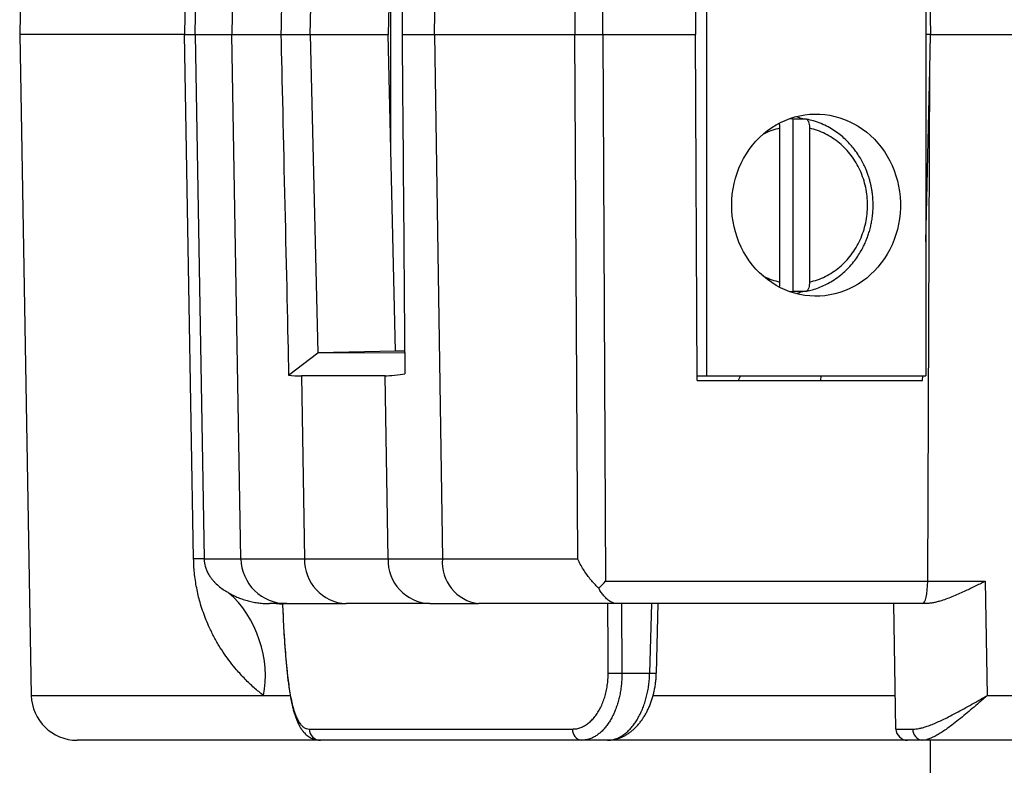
# Model space of a CAD drawing. Extents: x 0 to 333, y 0 to 297.
# Tile 4 of 26: x 25 to 46, y 93 to 110. Entities that reach past the tile are written whole.
import ezdxf

# ---------------------------------------------------------------- set-up
doc = ezdxf.new("R2010")
doc.units = 0
doc.layers.get('0').update_dxf_attribs({"linetype": 'CONTINUOUS'})

# ---------------------------------------------------------------- blocks, each defined once
blk = doc.blocks.new('BLOCK_437')
at = {"color": 7}
blk.add_open_spline([(42.113, 103.669), (42.155, 103.678), (42.197, 103.687), (42.238, 103.698), (42.287, 103.711), (42.335, 103.728), (42.383, 103.746), (42.429, 103.764), (42.474, 103.783), (42.518, 103.805), (42.56, 103.825), (42.601, 103.847), (42.641, 103.871), (42.692, 103.901), (42.742, 103.933), (42.79, 103.969), (42.834, 104.001), (42.878, 104.036), (42.92, 104.073), (42.958, 104.107), (42.995, 104.143), (43.031, 104.18), (43.07, 104.221), (43.108, 104.264), (43.143, 104.309), (43.175, 104.349), (43.205, 104.391), (43.234, 104.433), (43.26, 104.471), (43.283, 104.51), (43.306, 104.549), (43.326, 104.584), (43.345, 104.619), (43.362, 104.654), (43.377, 104.685), (43.391, 104.715), (43.405, 104.746), (43.415, 104.77), (43.425, 104.794), (43.435, 104.819), (43.442, 104.838), (43.449, 104.858), (43.456, 104.878), (43.462, 104.894), (43.467, 104.91), (43.473, 104.927), (43.478, 104.944), (43.484, 104.961), (43.489, 104.978), (43.494, 104.997), (43.499, 105.015), (43.504, 105.033), (43.509, 105.053), (43.514, 105.072), (43.519, 105.092), (43.526, 105.125), (43.533, 105.158), (43.539, 105.191), (43.546, 105.228), (43.551, 105.266), (43.556, 105.303), (43.561, 105.347), (43.565, 105.39), (43.568, 105.433), (43.57, 105.47), (43.571, 105.506), (43.571, 105.543), (43.572, 105.583), (43.571, 105.623), (43.569, 105.663), (43.567, 105.703), (43.563, 105.744), (43.559, 105.785), (43.555, 105.818), (43.55, 105.851), (43.545, 105.884), (43.541, 105.909), (43.536, 105.934), (43.532, 105.958), (43.529, 105.973), (43.526, 105.986), (43.523, 106), (43.521, 106.009), (43.519, 106.018), (43.517, 106.027), (43.514, 106.037), (43.512, 106.048), (43.509, 106.058), (43.505, 106.074), (43.501, 106.09), (43.496, 106.106), (43.49, 106.128), (43.484, 106.149), (43.477, 106.171), (43.469, 106.196), (43.46, 106.222), (43.451, 106.247), (43.44, 106.278), (43.428, 106.308), (43.416, 106.338), (43.401, 106.372), (43.386, 106.407), (43.37, 106.441), (43.351, 106.48), (43.331, 106.518), (43.31, 106.555), (43.286, 106.597), (43.261, 106.638), (43.234, 106.677), (43.204, 106.722), (43.173, 106.765), (43.14, 106.806), (43.112, 106.84), (43.084, 106.873), (43.055, 106.904), (43.024, 106.939), (42.992, 106.971), (42.958, 107.002), (42.923, 107.036), (42.886, 107.068), (42.848, 107.098), (42.808, 107.13), (42.766, 107.16), (42.723, 107.189), (42.678, 107.219), (42.632, 107.247), (42.584, 107.272), (42.534, 107.299), (42.483, 107.323), (42.431, 107.345), (42.376, 107.368), (42.32, 107.389), (42.264, 107.405), (42.214, 107.419), (42.164, 107.43), (42.113, 107.441)], degree=3, knots=[0, 0, 0, 0, 1, 1, 1, 2, 2, 2, 3, 3, 3, 4, 4, 4, 5, 5, 5, 6, 6, 6, 7, 7, 7, 8, 8, 8, 9, 9, 9, 10, 10, 10, 11, 11, 11, 12, 12, 12, 13, 13, 13, 14, 14, 14, 15, 15, 15, 16, 16, 16, 17, 17, 17, 18, 18, 18, 19, 19, 19, 20, 20, 20, 21, 21, 21, 22, 22, 22, 23, 23, 23, 24, 24, 24, 25, 25, 25, 26, 26, 26, 27, 27, 27, 28, 28, 28, 29, 29, 29, 30, 30, 30, 31, 31, 31, 32, 32, 32, 33, 33, 33, 34, 34, 34, 35, 35, 35, 36, 36, 36, 37, 37, 37, 38, 38, 38, 39, 39, 39, 40, 40, 40, 41, 41, 41, 42, 42, 42, 43, 43, 43, 44, 44, 44, 45, 45, 45, 45], dxfattribs=at)
blk = doc.blocks.new('BLOCK_446')
at = {"color": 7}
blk.add_lwpolyline([(25.083, 123.823), (24.828, 109.305)], dxfattribs=at)
blk = doc.blocks.new('BLOCK_447')
at = {"color": 7}
blk.add_open_spline([(37.749, 93.806), (37.755, 93.806), (37.76, 93.806), (37.766, 93.806), (37.789, 93.806), (37.812, 93.809), (37.835, 93.812), (37.857, 93.815), (37.88, 93.819), (37.902, 93.824), (37.925, 93.829), (37.947, 93.835), (37.969, 93.842), (37.992, 93.849), (38.014, 93.857), (38.036, 93.866), (38.058, 93.875), (38.079, 93.885), (38.1, 93.896), (38.122, 93.907), (38.143, 93.92), (38.164, 93.933), (38.186, 93.946), (38.207, 93.961), (38.227, 93.976), (38.248, 93.991), (38.268, 94.007), (38.288, 94.024), (38.309, 94.041), (38.329, 94.06), (38.348, 94.079), (38.367, 94.098), (38.386, 94.118), (38.404, 94.139), (38.423, 94.16), (38.441, 94.181), (38.458, 94.204), (38.475, 94.226), (38.492, 94.249), (38.508, 94.273), (38.524, 94.297), (38.54, 94.321), (38.555, 94.346), (38.57, 94.372), (38.584, 94.398), (38.598, 94.424), (38.612, 94.451), (38.625, 94.478), (38.638, 94.506), (38.651, 94.534), (38.663, 94.562), (38.674, 94.591), (38.685, 94.62), (38.696, 94.65), (38.706, 94.679), (38.716, 94.709), (38.725, 94.739), (38.734, 94.769), (38.743, 94.8), (38.751, 94.831), (38.758, 94.862), (38.765, 94.893), (38.772, 94.924), (38.777, 94.955), (38.783, 94.987), (38.788, 95.018), (38.792, 95.05), (38.796, 95.081), (38.8, 95.113), (38.803, 95.145), (38.806, 95.177), (38.808, 95.209), (38.809, 95.241), (38.81, 95.253), (38.81, 95.265), (38.81, 95.277)], degree=3, knots=[0, 0, 0, 0, 1, 1, 1, 2, 2, 2, 3, 3, 3, 4, 4, 4, 5, 5, 5, 6, 6, 6, 7, 7, 7, 8, 8, 8, 9, 9, 9, 10, 10, 10, 11, 11, 11, 12, 12, 12, 13, 13, 13, 14, 14, 14, 15, 15, 15, 16, 16, 16, 17, 17, 17, 18, 18, 18, 19, 19, 19, 20, 20, 20, 21, 21, 21, 22, 22, 22, 23, 23, 23, 24, 24, 24, 25, 25, 25, 25], dxfattribs=at)
blk = doc.blocks.new('BLOCK_448')
at = {"color": 7}
blk.add_lwpolyline([(38.811, 95.277), (38.854, 96.805)], dxfattribs=at)
blk = doc.blocks.new('BLOCK_451')
at = {"color": 7}
blk.add_open_spline([(25.083, 94.788), (25.092, 94.243), (25.543, 93.804), (26.092, 93.805)], degree=3, dxfattribs=at)
blk = doc.blocks.new('BLOCK_452')
at = {"color": 7}
blk.add_open_spline([(30.694, 95.359), (30.696, 95.339), (30.698, 95.32), (30.7, 95.3), (30.704, 95.258), (30.709, 95.218), (30.713, 95.178), (30.718, 95.138), (30.723, 95.098), (30.728, 95.059), (30.733, 95.021), (30.738, 94.983), (30.743, 94.946), (30.749, 94.909), (30.754, 94.873), (30.76, 94.838), (30.766, 94.803), (30.772, 94.768), (30.778, 94.735), (30.785, 94.701), (30.791, 94.668), (30.798, 94.636), (30.805, 94.604), (30.812, 94.573), (30.819, 94.542), (30.827, 94.511), (30.835, 94.482), (30.843, 94.452), (30.851, 94.423), (30.86, 94.395), (30.869, 94.367), (30.878, 94.339), (30.887, 94.312), (30.897, 94.285), (30.908, 94.259), (30.918, 94.233), (30.929, 94.208), (30.94, 94.182), (30.952, 94.158), (30.965, 94.134), (30.977, 94.11), (30.99, 94.088), (31.004, 94.066), (31.016, 94.048), (31.029, 94.03), (31.042, 94.013), (31.054, 93.997), (31.067, 93.982), (31.081, 93.967), (31.093, 93.953), (31.107, 93.94), (31.121, 93.927), (31.134, 93.916), (31.148, 93.904), (31.163, 93.894), (31.177, 93.884), (31.192, 93.874), (31.207, 93.866), (31.223, 93.856), (31.24, 93.848), (31.258, 93.841), (31.274, 93.833), (31.292, 93.827), (31.309, 93.822), (31.327, 93.818), (31.344, 93.814), (31.362, 93.811), (31.38, 93.808), (31.397, 93.806), (31.415, 93.805), (31.421, 93.805), (31.427, 93.806), (31.433, 93.806)], degree=3, knots=[0, 0, 0, 0, 1, 1, 1, 2, 2, 2, 3, 3, 3, 4, 4, 4, 5, 5, 5, 6, 6, 6, 7, 7, 7, 8, 8, 8, 9, 9, 9, 10, 10, 10, 11, 11, 11, 12, 12, 12, 13, 13, 13, 14, 14, 14, 15, 15, 15, 16, 16, 16, 17, 17, 17, 18, 18, 18, 19, 19, 19, 20, 20, 20, 21, 21, 21, 22, 22, 22, 23, 23, 23, 24, 24, 24, 24], dxfattribs=at)
blk = doc.blocks.new('BLOCK_453')
at = {"color": 7}
blk.add_open_spline([(30.61, 96.602), (30.613, 96.534), (30.615, 96.466), (30.618, 96.399), (30.624, 96.275), (30.631, 96.151), (30.64, 96.027), (30.648, 95.903), (30.657, 95.778), (30.668, 95.654), (30.676, 95.556), (30.685, 95.457), (30.694, 95.358)], degree=3, knots=[0, 0, 0, 0, 1, 1, 1, 2, 2, 2, 3, 3, 3, 4, 4, 4, 4], dxfattribs=at)
blk = doc.blocks.new('BLOCK_454')
at = {"color": 7}
blk.add_lwpolyline([(24.828, 109.305), (25.083, 94.788)], dxfattribs=at)
blk = doc.blocks.new('BLOCK_456')
at = {"color": 7}
blk.add_lwpolyline([(44.833, 92.526), (44.833, 93.805)], dxfattribs=at)
blk = doc.blocks.new('BLOCK_535')
at = {"color": 7}
blk.add_lwpolyline([(39.708, 101.805), (39.909, 101.805)], dxfattribs=at)
blk = doc.blocks.new('BLOCK_537')
at = {"color": 7}
blk.add_lwpolyline([(39.909, 116.805), (39.909, 101.805)], dxfattribs=at)
blk = doc.blocks.new('BLOCK_538')
at = {"color": 7}
blk.add_lwpolyline([(44.728, 116.805), (44.728, 101.805)], dxfattribs=at)
blk = doc.blocks.new('BLOCK_540')
at = {"color": 7}
blk.add_lwpolyline([(40.465, 105.555), (40.468, 105.675), (40.478, 105.794), (40.495, 105.912), (40.517, 106.029), (40.547, 106.145), (40.583, 106.258), (40.625, 106.369), (40.673, 106.477), (40.727, 106.581), (40.787, 106.682), (40.852, 106.779), (40.922, 106.871), (40.998, 106.959), (41.078, 107.042), (41.163, 107.119), (41.251, 107.191), (41.344, 107.257), (41.44, 107.316), (41.539, 107.37), (41.641, 107.417), (41.745, 107.457), (41.852, 107.491), (41.96, 107.517), (42.07, 107.537), (42.18, 107.55), (42.291, 107.555), (42.402, 107.553), (42.512, 107.544), (42.622, 107.528), (42.731, 107.505), (42.838, 107.475), (42.944, 107.438), (43.047, 107.394), (43.148, 107.344), (43.245, 107.287), (43.339, 107.224), (43.43, 107.156), (43.517, 107.081), (43.599, 107.001), (43.677, 106.915), (43.75, 106.826), (43.818, 106.731), (43.881, 106.632), (43.937, 106.529), (43.988, 106.423), (44.034, 106.314), (44.073, 106.202), (44.105, 106.087), (44.132, 105.971), (44.151, 105.853), (44.165, 105.734), (44.171, 105.615), (44.171, 105.495), (44.165, 105.376), (44.151, 105.257), (44.132, 105.139), (44.105, 105.023), (44.073, 104.909), (44.034, 104.797), (43.988, 104.687), (43.937, 104.581), (43.881, 104.478), (43.818, 104.38), (43.75, 104.285), (43.677, 104.195), (43.599, 104.109), (43.517, 104.029), (43.43, 103.955), (43.339, 103.886), (43.245, 103.823), (43.148, 103.766), (43.047, 103.716), (42.944, 103.672), (42.838, 103.635), (42.731, 103.605), (42.622, 103.582), (42.512, 103.566), (42.402, 103.557), (42.291, 103.555), (42.18, 103.561), (42.07, 103.573), (41.96, 103.593), (41.852, 103.62), (41.745, 103.653), (41.641, 103.693), (41.539, 103.74), (41.44, 103.794), (41.344, 103.854), (41.251, 103.92), (41.163, 103.992), (41.078, 104.069), (40.998, 104.151), (40.922, 104.239), (40.852, 104.332), (40.787, 104.428), (40.727, 104.529), (40.673, 104.634), (40.625, 104.742), (40.583, 104.853), (40.547, 104.966), (40.517, 105.081), (40.495, 105.198), (40.478, 105.316), (40.468, 105.435), (40.465, 105.555)], dxfattribs=at)
blk = doc.blocks.new('BLOCK_541')
at = {"color": 7}
blk.add_lwpolyline([(39.909, 101.805), (44.728, 101.805)], dxfattribs=at)
blk = doc.blocks.new('BLOCK_545')
at = {"color": 7}
blk.add_open_spline([(41.875, 103.613), (41.915, 103.623), (41.991, 103.647), (42.029, 103.662)], degree=3, dxfattribs=at)
blk = doc.blocks.new('BLOCK_546')
at = {"color": 7}
blk.add_open_spline([(42.029, 107.448), (41.991, 107.463), (41.915, 107.487), (41.875, 107.497)], degree=3, dxfattribs=at)
blk = doc.blocks.new('BLOCK_547')
at = {"color": 7}
blk.add_open_spline([(41.514, 103.757), (41.518, 103.777), (41.522, 103.797), (41.524, 103.818), (41.525, 103.833), (41.526, 103.85), (41.526, 103.866)], degree=3, knots=[0, 0, 0, 0, 1, 1, 1, 2, 2, 2, 2], dxfattribs=at)
blk = doc.blocks.new('BLOCK_548')
at = {"color": 7}
blk.add_open_spline([(41.526, 107.244), (41.525, 107.268), (41.525, 107.292), (41.521, 107.313), (41.519, 107.327), (41.516, 107.34), (41.513, 107.353)], degree=3, knots=[0, 0, 0, 0, 1, 1, 1, 2, 2, 2, 2], dxfattribs=at)
blk = doc.blocks.new('BLOCK_551')
at = {"color": 7}
blk.add_lwpolyline([(41.526, 103.866), (41.526, 107.244)], dxfattribs=at)
blk = doc.blocks.new('BLOCK_557')
at = {"color": 7}
blk.add_lwpolyline([(41.815, 103.662), (41.752, 103.651)], dxfattribs=at)
blk = doc.blocks.new('BLOCK_558')
at = {"color": 7}
blk.add_lwpolyline([(42.095, 103.662), (41.815, 103.662)], dxfattribs=at)
blk = doc.blocks.new('BLOCK_559')
at = {"color": 7}
blk.add_lwpolyline([(41.815, 107.448), (42.095, 107.448)], dxfattribs=at)
blk = doc.blocks.new('BLOCK_560')
at = {"color": 7}
blk.add_lwpolyline([(41.752, 107.459), (41.815, 107.448)], dxfattribs=at)
blk = doc.blocks.new('BLOCK_561')
at = {"color": 7}
blk.add_open_spline([(42.175, 103.866), (42.174, 103.843), (42.173, 103.82), (42.17, 103.798), (42.168, 103.776), (42.163, 103.755), (42.157, 103.737), (42.151, 103.719), (42.144, 103.704), (42.136, 103.692), (42.129, 103.679), (42.12, 103.671), (42.111, 103.666), (42.106, 103.664), (42.1, 103.663), (42.095, 103.662)], degree=3, knots=[0, 0, 0, 0, 1, 1, 1, 2, 2, 2, 3, 3, 3, 4, 4, 4, 5, 5, 5, 5], dxfattribs=at)
blk = doc.blocks.new('BLOCK_562')
at = {"color": 7}
blk.add_open_spline([(42.175, 103.866), (42.234, 103.881), (42.293, 103.897), (42.351, 103.917), (42.409, 103.936), (42.465, 103.961), (42.52, 103.988), (42.575, 104.016), (42.629, 104.047), (42.681, 104.081), (42.733, 104.115), (42.783, 104.152), (42.831, 104.192), (42.879, 104.232), (42.924, 104.275), (42.967, 104.321), (43.011, 104.366), (43.052, 104.415), (43.091, 104.466), (43.129, 104.517), (43.165, 104.57), (43.198, 104.625), (43.23, 104.68), (43.26, 104.737), (43.286, 104.796), (43.313, 104.855), (43.337, 104.915), (43.357, 104.977), (43.377, 105.039), (43.395, 105.102), (43.408, 105.166), (43.422, 105.229), (43.432, 105.294), (43.439, 105.359), (43.446, 105.424), (43.449, 105.49), (43.449, 105.555), (43.449, 105.621), (43.446, 105.686), (43.439, 105.751), (43.432, 105.816), (43.422, 105.881), (43.408, 105.944), (43.395, 106.008), (43.377, 106.071), (43.357, 106.133), (43.337, 106.195), (43.313, 106.255), (43.287, 106.314), (43.26, 106.373), (43.23, 106.43), (43.198, 106.484), (43.165, 106.54), (43.129, 106.593), (43.091, 106.644), (43.052, 106.695), (43.011, 106.744), (42.968, 106.789), (42.925, 106.835), (42.879, 106.878), (42.831, 106.918), (42.783, 106.958), (42.733, 106.995), (42.681, 107.029), (42.629, 107.064), (42.575, 107.094), (42.52, 107.122), (42.465, 107.149), (42.409, 107.174), (42.351, 107.193), (42.294, 107.213), (42.234, 107.229), (42.175, 107.244)], degree=3, knots=[0, 0, 0, 0, 1, 1, 1, 2, 2, 2, 3, 3, 3, 4, 4, 4, 5, 5, 5, 6, 6, 6, 7, 7, 7, 8, 8, 8, 9, 9, 9, 10, 10, 10, 11, 11, 11, 12, 12, 12, 13, 13, 13, 14, 14, 14, 15, 15, 15, 16, 16, 16, 17, 17, 17, 18, 18, 18, 19, 19, 19, 20, 20, 20, 21, 21, 21, 22, 22, 22, 23, 23, 23, 24, 24, 24, 24], dxfattribs=at)
blk = doc.blocks.new('BLOCK_563')
at = {"color": 7}
blk.add_open_spline([(42.095, 107.448), (42.104, 107.446), (42.113, 107.444), (42.121, 107.437), (42.13, 107.43), (42.137, 107.419), (42.144, 107.405), (42.151, 107.391), (42.157, 107.374), (42.162, 107.355), (42.167, 107.336), (42.171, 107.315), (42.173, 107.293), (42.174, 107.277), (42.175, 107.261), (42.175, 107.244)], degree=3, knots=[0, 0, 0, 0, 1, 1, 1, 2, 2, 2, 3, 3, 3, 4, 4, 4, 5, 5, 5, 5], dxfattribs=at)
blk = doc.blocks.new('BLOCK_567')
at = {"color": 7}
blk.add_lwpolyline([(41.815, 103.662), (41.815, 107.448)], dxfattribs=at)
blk = doc.blocks.new('BLOCK_568')
at = {"color": 7}
blk.add_lwpolyline([(42.175, 107.244), (42.175, 103.866)], dxfattribs=at)
blk = doc.blocks.new('BLOCK_571')
at = {"color": 7}
blk.add_lwpolyline([(32.976, 106.781), (32.976, 111.829)], dxfattribs=at)
blk = doc.blocks.new('BLOCK_572')
at = {"color": 7}
blk.add_lwpolyline([(40.659, 101.805), (40.605, 101.705)], dxfattribs=at)
blk = doc.blocks.new('BLOCK_574')
at = {"color": 7}
blk.add_lwpolyline([(37.633, 109.305), (37.697, 121.314)], dxfattribs=at)
blk = doc.blocks.new('BLOCK_575')
at = {"color": 7}
blk.add_lwpolyline([(37.022, 109.305), (37.633, 109.305)], dxfattribs=at)
blk = doc.blocks.new('BLOCK_576')
at = {"color": 7}
blk.add_lwpolyline([(37.083, 120.823), (37.022, 109.305)], dxfattribs=at)
blk = doc.blocks.new('BLOCK_583')
at = {"color": 7}
blk.add_lwpolyline([(39.708, 116.905), (39.668, 109.305)], dxfattribs=at)
blk = doc.blocks.new('BLOCK_584')
at = {"color": 7}
blk.add_lwpolyline([(37.633, 109.305), (39.668, 109.305)], dxfattribs=at)
blk = doc.blocks.new('BLOCK_585')
at = {"color": 7}
blk.add_lwpolyline([(33.938, 109.305), (34.112, 120.823)], dxfattribs=at)
blk = doc.blocks.new('BLOCK_587')
at = {"color": 7}
blk.add_lwpolyline([(33.938, 109.305), (37.022, 109.305)], dxfattribs=at)
blk = doc.blocks.new('BLOCK_611')
at = {"color": 7}
blk.add_lwpolyline([(44.834, 109.305), (71.582, 109.305)], dxfattribs=at)
blk = doc.blocks.new('BLOCK_612')
at = {"color": 7}
blk.add_lwpolyline([(44.814, 110.075), (44.834, 109.305)], dxfattribs=at)
blk = doc.blocks.new('BLOCK_614')
at = {"color": 7}
blk.add_lwpolyline([(44.834, 109.305), (44.728, 109.305)], dxfattribs=at)
blk = doc.blocks.new('BLOCK_629')
at = {"color": 7}
blk.add_open_spline([(33.287, 116.757), (33.272, 114.902), (33.242, 111.181), (33.226, 109.305)], degree=3, dxfattribs=at)
blk = doc.blocks.new('BLOCK_631')
at = {"color": 7}
blk.add_lwpolyline([(33.226, 109.305), (33.938, 109.305)], dxfattribs=at)
blk = doc.blocks.new('BLOCK_648')
at = {"color": 7}
blk.add_lwpolyline([(29.686, 120.823), (29.486, 109.305)], dxfattribs=at)
blk = doc.blocks.new('BLOCK_650')
at = {"color": 7}
blk.add_open_spline([(30.735, 116.788), (30.693, 114.923), (30.608, 111.186), (30.565, 109.305)], degree=3, dxfattribs=at)
blk = doc.blocks.new('BLOCK_651')
at = {"color": 7}
blk.add_lwpolyline([(29.486, 109.305), (30.565, 109.305)], dxfattribs=at)
blk = doc.blocks.new('BLOCK_654')
at = {"color": 7}
blk.add_lwpolyline([(31.208, 109.305), (31.374, 116.295)], dxfattribs=at)
blk = doc.blocks.new('BLOCK_655')
at = {"color": 7}
blk.add_lwpolyline([(33.081, 116.263), (32.917, 109.305)], dxfattribs=at)
blk = doc.blocks.new('BLOCK_656')
at = {"color": 7}
blk.add_lwpolyline([(31.208, 109.305), (32.917, 109.305)], dxfattribs=at)
blk = doc.blocks.new('BLOCK_657')
at = {"color": 7}
blk.add_lwpolyline([(30.565, 109.305), (31.208, 109.305)], dxfattribs=at)
blk = doc.blocks.new('BLOCK_662')
at = {"color": 7}
blk.add_lwpolyline([(28.678, 109.305), (28.879, 120.823)], dxfattribs=at)
blk = doc.blocks.new('BLOCK_664')
at = {"color": 7}
blk.add_lwpolyline([(28.678, 109.305), (29.486, 109.305)], dxfattribs=at)
blk = doc.blocks.new('BLOCK_671')
at = {"color": 7}
blk.add_lwpolyline([(28.648, 120.823), (28.543, 114.824), (28.448, 109.305)], dxfattribs=at)
blk = doc.blocks.new('BLOCK_672')
at = {"color": 7}
blk.add_lwpolyline([(28.448, 109.305), (24.828, 109.305)], dxfattribs=at)
blk = doc.blocks.new('BLOCK_673')
at = {"color": 7}
blk.add_open_spline([(28.448, 109.305), (28.478, 109.305), (28.509, 109.305), (28.536, 109.305), (28.563, 109.305), (28.585, 109.305), (28.604, 109.305), (28.624, 109.305), (28.641, 109.305), (28.652, 109.305), (28.664, 109.305), (28.671, 109.305), (28.678, 109.305)], degree=3, knots=[0, 0, 0, 0, 1, 1, 1, 2, 2, 2, 3, 3, 3, 4, 4, 4, 4], dxfattribs=at)
blk = doc.blocks.new('BLOCK_675')
at = {"color": 7}
blk.add_lwpolyline([(37.083, 97.788), (37.022, 109.305)], dxfattribs=at)
blk = doc.blocks.new('BLOCK_676')
at = {"color": 7}
blk.add_lwpolyline([(37.633, 109.305), (37.697, 97.296)], dxfattribs=at)
blk = doc.blocks.new('BLOCK_677')
at = {"color": 7}
blk.add_open_spline([(37.544, 97.141), (37.586, 97.18), (37.659, 97.254), (37.697, 97.296)], degree=3, dxfattribs=at)
blk = doc.blocks.new('BLOCK_678')
at = {"color": 7}
blk.add_open_spline([(37.544, 97.141), (37.533, 97.151), (37.523, 97.162), (37.513, 97.172), (37.484, 97.201), (37.457, 97.23), (37.43, 97.26), (37.403, 97.29), (37.377, 97.321), (37.353, 97.352), (37.328, 97.383), (37.304, 97.415), (37.281, 97.446), (37.255, 97.483), (37.23, 97.52), (37.207, 97.557), (37.183, 97.594), (37.162, 97.632), (37.141, 97.669), (37.121, 97.707), (37.102, 97.745), (37.085, 97.782), (37.084, 97.784), (37.084, 97.786), (37.083, 97.788)], degree=3, knots=[0, 0, 0, 0, 1, 1, 1, 2, 2, 2, 3, 3, 3, 4, 4, 4, 5, 5, 5, 6, 6, 6, 7, 7, 7, 8, 8, 8, 8], dxfattribs=at)
blk = doc.blocks.new('BLOCK_679')
at = {"color": 7}
blk.add_lwpolyline([(39.708, 101.705), (39.668, 109.305)], dxfattribs=at)
blk = doc.blocks.new('BLOCK_680')
at = {"color": 7}
blk.add_lwpolyline([(39.708, 101.705), (44.659, 101.705)], dxfattribs=at)
blk = doc.blocks.new('BLOCK_681')
at = {"color": 7}
blk.add_lwpolyline([(44.659, 101.705), (44.662, 101.805)], dxfattribs=at)
blk = doc.blocks.new('BLOCK_682')
at = {"color": 7}
blk.add_lwpolyline([(44.728, 104.753), (44.814, 108.535)], dxfattribs=at)
blk = doc.blocks.new('BLOCK_683')
at = {"color": 7}
blk.add_lwpolyline([(44.77, 97.296), (44.814, 108.535)], dxfattribs=at)
blk = doc.blocks.new('BLOCK_684')
at = {"color": 7}
blk.add_lwpolyline([(37.697, 97.296), (44.77, 97.296)], dxfattribs=at)
blk = doc.blocks.new('BLOCK_685')
at = {"color": 7}
blk.add_lwpolyline([(34.112, 97.788), (37.083, 97.788)], dxfattribs=at)
blk = doc.blocks.new('BLOCK_686')
at = {"color": 7}
blk.add_lwpolyline([(33.938, 109.305), (34.112, 97.788)], dxfattribs=at)
blk = doc.blocks.new('BLOCK_687')
at = {"color": 7}
blk.add_open_spline([(34.112, 97.788), (34.066, 97.305), (34.421, 96.865), (34.908, 96.805)], degree=3, dxfattribs=at)
blk = doc.blocks.new('BLOCK_688')
at = {"color": 7}
blk.add_open_spline([(37.944, 96.805), (37.944, 96.805), (37.943, 96.805), (37.942, 96.805), (37.921, 96.805), (37.899, 96.809), (37.878, 96.814), (37.856, 96.821), (37.835, 96.83), (37.813, 96.842), (37.788, 96.855), (37.762, 96.874), (37.737, 96.896), (37.724, 96.907), (37.711, 96.92), (37.698, 96.933), (37.685, 96.947), (37.671, 96.962), (37.658, 96.978), (37.64, 97), (37.621, 97.025), (37.602, 97.052), (37.583, 97.08), (37.563, 97.11), (37.544, 97.141)], degree=3, knots=[0, 0, 0, 0, 1, 1, 1, 2, 2, 2, 3, 3, 3, 4, 4, 4, 5, 5, 5, 6, 6, 6, 7, 7, 7, 8, 8, 8, 8], dxfattribs=at)
blk = doc.blocks.new('BLOCK_689')
at = {"color": 7}
blk.add_lwpolyline([(37.944, 96.805), (34.908, 96.805)], dxfattribs=at)
blk = doc.blocks.new('BLOCK_690')
at = {"color": 7}
blk.add_open_spline([(44.658, 96.805), (44.719, 96.804), (44.769, 97.024), (44.77, 97.296)], degree=3, dxfattribs=at)
blk = doc.blocks.new('BLOCK_691')
at = {"color": 7}
blk.add_lwpolyline([(44.658, 96.805), (37.944, 96.805)], dxfattribs=at)
blk = doc.blocks.new('BLOCK_692')
at = {"color": 7}
blk.add_open_spline([(37.738, 93.805), (37.763, 93.806), (37.788, 93.807), (37.813, 93.811), (37.838, 93.814), (37.863, 93.82), (37.888, 93.827), (37.914, 93.834), (37.939, 93.843), (37.964, 93.854), (37.99, 93.866), (38.015, 93.879), (38.04, 93.894), (38.064, 93.908), (38.088, 93.924), (38.112, 93.942), (38.135, 93.959), (38.158, 93.979), (38.181, 94), (38.204, 94.021), (38.227, 94.045), (38.249, 94.069), (38.272, 94.094), (38.293, 94.121), (38.314, 94.149), (38.335, 94.176), (38.354, 94.204), (38.373, 94.234), (38.392, 94.264), (38.411, 94.295), (38.428, 94.328), (38.446, 94.361), (38.463, 94.395), (38.48, 94.431), (38.496, 94.467), (38.512, 94.504), (38.526, 94.542), (38.54, 94.578), (38.552, 94.615), (38.564, 94.653), (38.576, 94.692), (38.587, 94.73), (38.597, 94.77), (38.607, 94.81), (38.616, 94.851), (38.624, 94.892), (38.632, 94.934), (38.639, 94.976), (38.645, 95.019), (38.65, 95.062), (38.655, 95.105), (38.658, 95.148), (38.662, 95.191), (38.663, 95.235), (38.665, 95.279)], degree=3, knots=[0, 0, 0, 0, 1, 1, 1, 2, 2, 2, 3, 3, 3, 4, 4, 4, 5, 5, 5, 6, 6, 6, 7, 7, 7, 8, 8, 8, 9, 9, 9, 10, 10, 10, 11, 11, 11, 12, 12, 12, 13, 13, 13, 14, 14, 14, 15, 15, 15, 16, 16, 16, 17, 17, 17, 18, 18, 18, 18], dxfattribs=at)
blk = doc.blocks.new('BLOCK_693')
at = {"color": 7}
blk.add_lwpolyline([(37.738, 93.805), (37.173, 93.805)], dxfattribs=at)
blk = doc.blocks.new('BLOCK_694')
at = {"color": 7}
blk.add_open_spline([(38.055, 95.279), (38.054, 95.239), (38.054, 95.198), (38.052, 95.158), (38.05, 95.117), (38.047, 95.077), (38.043, 95.037), (38.039, 94.996), (38.034, 94.955), (38.028, 94.915), (38.022, 94.875), (38.015, 94.835), (38.006, 94.795), (37.999, 94.757), (37.989, 94.72), (37.98, 94.683), (37.97, 94.646), (37.959, 94.61), (37.947, 94.574), (37.935, 94.538), (37.923, 94.503), (37.909, 94.469), (37.896, 94.435), (37.881, 94.401), (37.866, 94.369), (37.851, 94.337), (37.835, 94.306), (37.818, 94.277), (37.802, 94.247), (37.784, 94.219), (37.767, 94.191), (37.748, 94.163), (37.729, 94.137), (37.709, 94.112), (37.69, 94.087), (37.67, 94.063), (37.649, 94.04), (37.628, 94.018), (37.607, 93.997), (37.585, 93.978), (37.563, 93.959), (37.541, 93.941), (37.518, 93.925), (37.495, 93.908), (37.472, 93.893), (37.448, 93.88), (37.424, 93.866), (37.4, 93.855), (37.375, 93.845), (37.342, 93.832), (37.309, 93.822), (37.275, 93.815), (37.241, 93.809), (37.207, 93.807), (37.173, 93.805)], degree=3, knots=[0, 0, 0, 0, 1, 1, 1, 2, 2, 2, 3, 3, 3, 4, 4, 4, 5, 5, 5, 6, 6, 6, 7, 7, 7, 8, 8, 8, 9, 9, 9, 10, 10, 10, 11, 11, 11, 12, 12, 12, 13, 13, 13, 14, 14, 14, 15, 15, 15, 16, 16, 16, 17, 17, 17, 18, 18, 18, 18], dxfattribs=at)
blk = doc.blocks.new('BLOCK_695')
at = {"color": 7}
blk.add_lwpolyline([(38.055, 95.279), (38.665, 95.279)], dxfattribs=at)
blk = doc.blocks.new('BLOCK_696')
at = {"color": 7}
blk.add_open_spline([(36.971, 94.051), (37.001, 94.052), (37.031, 94.054), (37.061, 94.059), (37.091, 94.064), (37.121, 94.073), (37.15, 94.084), (37.178, 94.095), (37.206, 94.108), (37.234, 94.124), (37.262, 94.14), (37.289, 94.158), (37.315, 94.178), (37.342, 94.199), (37.368, 94.222), (37.392, 94.247), (37.416, 94.271), (37.44, 94.298), (37.462, 94.326), (37.485, 94.355), (37.507, 94.386), (37.527, 94.418), (37.548, 94.45), (37.567, 94.484), (37.585, 94.52), (37.603, 94.556), (37.62, 94.593), (37.635, 94.631), (37.65, 94.67), (37.664, 94.709), (37.677, 94.75), (37.689, 94.791), (37.7, 94.833), (37.71, 94.876), (37.719, 94.919), (37.727, 94.963), (37.734, 95.007), (37.74, 95.052), (37.745, 95.097), (37.748, 95.142), (37.75, 95.188), (37.751, 95.233), (37.752, 95.279)], degree=3, knots=[0, 0, 0, 0, 1, 1, 1, 2, 2, 2, 3, 3, 3, 4, 4, 4, 5, 5, 5, 6, 6, 6, 7, 7, 7, 8, 8, 8, 9, 9, 9, 10, 10, 10, 11, 11, 11, 12, 12, 12, 13, 13, 13, 14, 14, 14, 14], dxfattribs=at)
blk = doc.blocks.new('BLOCK_697')
at = {"color": 7}
blk.add_open_spline([(37.752, 95.279), (37.828, 95.277), (37.979, 95.277), (38.055, 95.279)], degree=3, dxfattribs=at)
blk = doc.blocks.new('BLOCK_698')
at = {"color": 7}
blk.add_open_spline([(36.971, 94.051), (36.96, 93.929), (37.05, 93.819), (37.173, 93.805)], degree=3, dxfattribs=at)
blk = doc.blocks.new('BLOCK_699')
at = {"color": 7}
blk.add_lwpolyline([(37.752, 95.279), (37.75, 95.779), (37.745, 96.805)], dxfattribs=at)
blk = doc.blocks.new('BLOCK_700')
at = {"color": 7}
blk.add_lwpolyline([(38.047, 96.805), (38.055, 95.279)], dxfattribs=at)
blk = doc.blocks.new('BLOCK_701')
at = {"color": 7}
blk.add_lwpolyline([(38.665, 95.279), (38.708, 96.805)], dxfattribs=at)
blk = doc.blocks.new('BLOCK_702')
at = {"color": 7}
blk.add_lwpolyline([(31.185, 94.051), (36.971, 94.051)], dxfattribs=at)
blk = doc.blocks.new('BLOCK_703')
at = {"color": 7}
blk.add_open_spline([(30.694, 95.377), (30.701, 95.306), (30.708, 95.236), (30.716, 95.169), (30.724, 95.101), (30.733, 95.037), (30.742, 94.976), (30.751, 94.914), (30.761, 94.856), (30.771, 94.8), (30.781, 94.743), (30.793, 94.688), (30.804, 94.637), (30.816, 94.586), (30.829, 94.538), (30.842, 94.493), (30.855, 94.448), (30.869, 94.407), (30.883, 94.369), (30.896, 94.334), (30.91, 94.302), (30.924, 94.273), (30.939, 94.244), (30.953, 94.218), (30.969, 94.194), (30.984, 94.171), (31, 94.15), (31.017, 94.133), (31.034, 94.114), (31.051, 94.099), (31.069, 94.087), (31.088, 94.075), (31.106, 94.066), (31.126, 94.06), (31.145, 94.054), (31.165, 94.052), (31.185, 94.051)], degree=3, knots=[0, 0, 0, 0, 1, 1, 1, 2, 2, 2, 3, 3, 3, 4, 4, 4, 5, 5, 5, 6, 6, 6, 7, 7, 7, 8, 8, 8, 9, 9, 9, 10, 10, 10, 11, 11, 11, 12, 12, 12, 12], dxfattribs=at)
blk = doc.blocks.new('BLOCK_704')
at = {"color": 7}
blk.add_lwpolyline([(30.602, 96.805), (30.61, 96.607)], dxfattribs=at)
blk = doc.blocks.new('BLOCK_706')
at = {"color": 7}
blk.add_lwpolyline([(44.814, 108.535), (44.834, 109.305)], dxfattribs=at)
blk = doc.blocks.new('BLOCK_707')
at = {"color": 7}
blk.add_lwpolyline([(46.08, 94.788), (71.582, 94.788)], dxfattribs=at)
blk = doc.blocks.new('BLOCK_708')
at = {"color": 7}
blk.add_lwpolyline([(46.035, 97.296), (46.08, 94.788)], dxfattribs=at)
blk = doc.blocks.new('BLOCK_709')
at = {"color": 7}
blk.add_lwpolyline([(44.77, 97.296), (46.035, 97.296)], dxfattribs=at)
blk = doc.blocks.new('BLOCK_710')
at = {"color": 7}
blk.add_lwpolyline([(42.425, 101.705), (42.427, 101.805)], dxfattribs=at)
blk = doc.blocks.new('BLOCK_711')
at = {"color": 7}
blk.add_lwpolyline([(44.074, 94.051), (44.026, 96.805)], dxfattribs=at)
blk = doc.blocks.new('BLOCK_712')
at = {"color": 7}
blk.add_open_spline([(46.035, 97.296), (46.033, 97.295), (46.03, 97.294), (46.027, 97.292), (45.951, 97.254), (45.875, 97.217), (45.8, 97.18), (45.762, 97.161), (45.723, 97.142), (45.685, 97.124), (45.647, 97.106), (45.609, 97.088), (45.571, 97.07), (45.526, 97.05), (45.481, 97.029), (45.437, 97.01), (45.393, 96.99), (45.348, 96.972), (45.304, 96.954), (45.259, 96.936), (45.215, 96.919), (45.17, 96.903), (45.126, 96.887), (45.082, 96.872), (45.038, 96.86), (45.011, 96.852), (44.983, 96.844), (44.957, 96.837), (44.929, 96.831), (44.903, 96.825), (44.876, 96.821), (44.849, 96.816), (44.822, 96.812), (44.796, 96.809), (44.77, 96.807), (44.744, 96.806), (44.719, 96.805)], degree=3, knots=[0, 0, 0, 0, 1, 1, 1, 2, 2, 2, 3, 3, 3, 4, 4, 4, 5, 5, 5, 6, 6, 6, 7, 7, 7, 8, 8, 8, 9, 9, 9, 10, 10, 10, 11, 11, 11, 12, 12, 12, 12], dxfattribs=at)
blk = doc.blocks.new('BLOCK_713')
at = {"color": 7}
blk.add_open_spline([(44.446, 94.049), (44.468, 94.05), (44.489, 94.05), (44.511, 94.053), (44.534, 94.055), (44.557, 94.059), (44.581, 94.064), (44.605, 94.068), (44.63, 94.074), (44.656, 94.081), (44.681, 94.088), (44.707, 94.096), (44.734, 94.105), (44.768, 94.116), (44.804, 94.129), (44.84, 94.142), (44.876, 94.156), (44.913, 94.171), (44.951, 94.188), (44.989, 94.204), (45.028, 94.222), (45.068, 94.24), (45.107, 94.259), (45.148, 94.278), (45.188, 94.298), (45.242, 94.325), (45.297, 94.353), (45.353, 94.382), (45.409, 94.411), (45.465, 94.441), (45.521, 94.472), (45.579, 94.504), (45.638, 94.537), (45.697, 94.57), (45.756, 94.603), (45.815, 94.636), (45.874, 94.67), (45.93, 94.702), (45.987, 94.734), (46.043, 94.767), (46.053, 94.772), (46.062, 94.778), (46.072, 94.783), (46.074, 94.785), (46.077, 94.786), (46.08, 94.788)], degree=3, knots=[0, 0, 0, 0, 1, 1, 1, 2, 2, 2, 3, 3, 3, 4, 4, 4, 5, 5, 5, 6, 6, 6, 7, 7, 7, 8, 8, 8, 9, 9, 9, 10, 10, 10, 11, 11, 11, 12, 12, 12, 13, 13, 13, 14, 14, 14, 15, 15, 15, 15], dxfattribs=at)
blk = doc.blocks.new('BLOCK_714')
at = {"color": 7}
blk.add_open_spline([(44.074, 94.051), (44.053, 94.05), (44.225, 94.049), (44.446, 94.049)], degree=3, dxfattribs=at)
blk = doc.blocks.new('BLOCK_715')
at = {"color": 7}
blk.add_open_spline([(46.08, 94.788), (46.077, 94.786), (46.075, 94.784), (46.073, 94.782), (46.066, 94.776), (46.059, 94.77), (46.052, 94.764), (46.038, 94.751), (46.023, 94.739), (46.009, 94.726), (45.973, 94.695), (45.936, 94.663), (45.9, 94.631), (45.85, 94.588), (45.8, 94.545), (45.75, 94.502), (45.7, 94.46), (45.65, 94.417), (45.601, 94.376), (45.55, 94.334), (45.5, 94.293), (45.45, 94.253), (45.399, 94.213), (45.35, 94.174), (45.3, 94.137), (45.266, 94.111), (45.232, 94.086), (45.198, 94.061), (45.164, 94.037), (45.131, 94.015), (45.098, 93.993), (45.064, 93.971), (45.031, 93.95), (44.999, 93.931), (44.966, 93.912), (44.935, 93.894), (44.904, 93.879), (44.881, 93.868), (44.858, 93.857), (44.836, 93.849), (44.814, 93.84), (44.793, 93.832), (44.772, 93.825), (44.751, 93.819), (44.73, 93.813), (44.71, 93.81), (44.69, 93.807), (44.671, 93.806), (44.652, 93.805)], degree=3, knots=[0, 0, 0, 0, 1, 1, 1, 2, 2, 2, 3, 3, 3, 4, 4, 4, 5, 5, 5, 6, 6, 6, 7, 7, 7, 8, 8, 8, 9, 9, 9, 10, 10, 10, 11, 11, 11, 12, 12, 12, 13, 13, 13, 14, 14, 14, 15, 15, 15, 16, 16, 16, 16], dxfattribs=at)
blk = doc.blocks.new('BLOCK_716')
at = {"color": 7}
blk.add_open_spline([(44.446, 94.049), (44.437, 93.926), (44.529, 93.818), (44.652, 93.805)], degree=3, dxfattribs=at)
blk = doc.blocks.new('BLOCK_719')
at = {"color": 7}
blk.add_lwpolyline([(71.599, 93.805), (44.652, 93.805)], dxfattribs=at)
blk = doc.blocks.new('BLOCK_720')
at = {"color": 7}
blk.add_lwpolyline([(44.719, 96.805), (44.658, 96.805)], dxfattribs=at)
blk = doc.blocks.new('BLOCK_721')
at = {"color": 7}
blk.add_lwpolyline([(37.173, 93.805), (31.433, 93.805)], dxfattribs=at)
blk = doc.blocks.new('BLOCK_722')
at = {"color": 7}
blk.add_open_spline([(31.185, 94.051), (31.186, 93.916), (31.297, 93.806), (31.433, 93.805)], degree=3, dxfattribs=at)
blk = doc.blocks.new('BLOCK_723')
at = {"color": 7}
blk.add_open_spline([(33.226, 109.305), (33.242, 107.429), (33.272, 103.709), (33.287, 101.853)], degree=3, dxfattribs=at)
blk = doc.blocks.new('BLOCK_724')
at = {"color": 7}
blk.add_open_spline([(32.918, 97.788), (33.153, 97.788), (33.73, 97.788), (34.112, 97.788)], degree=3, dxfattribs=at)
blk = doc.blocks.new('BLOCK_725')
at = {"color": 7}
blk.add_lwpolyline([(32.918, 97.788), (32.857, 101.809)], dxfattribs=at)
blk = doc.blocks.new('BLOCK_726')
at = {"color": 7}
blk.add_open_spline([(32.857, 101.809), (32.954, 101.806), (33.166, 101.828), (33.287, 101.853)], degree=3, dxfattribs=at)
blk = doc.blocks.new('BLOCK_727')
at = {"color": 7}
blk.add_open_spline([(32.918, 97.788), (32.901, 97.27), (33.31, 96.83), (33.833, 96.805)], degree=3, dxfattribs=at)
blk = doc.blocks.new('BLOCK_728')
at = {"color": 7}
blk.add_lwpolyline([(33.833, 96.805), (34.908, 96.805)], dxfattribs=at)
blk = doc.blocks.new('BLOCK_729')
at = {"color": 7}
blk.add_lwpolyline([(44.652, 93.805), (44.326, 93.805)], dxfattribs=at)
blk = doc.blocks.new('BLOCK_730')
at = {"color": 7}
blk.add_open_spline([(44.074, 94.051), (44.076, 93.915), (44.189, 93.805), (44.326, 93.805)], degree=3, dxfattribs=at)
blk = doc.blocks.new('BLOCK_731')
at = {"color": 7}
blk.add_lwpolyline([(31.374, 102.315), (33.283, 102.318)], dxfattribs=at)
blk = doc.blocks.new('BLOCK_732')
at = {"color": 7}
blk.add_lwpolyline([(32.857, 101.809), (31.014, 101.806)], dxfattribs=at)
blk = doc.blocks.new('BLOCK_733')
at = {"color": 7}
blk.add_open_spline([(30.735, 101.822), (30.801, 101.813), (30.939, 101.805), (31.014, 101.806)], degree=3, dxfattribs=at)
blk = doc.blocks.new('BLOCK_734')
at = {"color": 7}
blk.add_lwpolyline([(30.735, 101.822), (31.374, 102.315)], dxfattribs=at)
blk = doc.blocks.new('BLOCK_735')
at = {"color": 7}
blk.add_lwpolyline([(33.081, 102.348), (31.374, 102.315)], dxfattribs=at)
blk = doc.blocks.new('BLOCK_736')
at = {"color": 7}
blk.add_lwpolyline([(33.283, 102.348), (33.081, 102.348)], dxfattribs=at)
blk = doc.blocks.new('BLOCK_737')
at = {"color": 7}
blk.add_lwpolyline([(31.084, 97.788), (32.918, 97.788)], dxfattribs=at)
blk = doc.blocks.new('BLOCK_738')
at = {"color": 7}
blk.add_lwpolyline([(31.014, 101.806), (31.084, 97.788)], dxfattribs=at)
blk = doc.blocks.new('BLOCK_739')
at = {"color": 7}
blk.add_open_spline([(31.084, 97.788), (31.067, 97.27), (31.476, 96.83), (31.999, 96.805)], degree=3, dxfattribs=at)
blk = doc.blocks.new('BLOCK_740')
at = {"color": 7}
blk.add_lwpolyline([(33.833, 96.805), (31.999, 96.805)], dxfattribs=at)
blk = doc.blocks.new('BLOCK_741')
at = {"color": 7}
blk.add_lwpolyline([(38.737, 94.788), (44.061, 94.788)], dxfattribs=at)
blk = doc.blocks.new('BLOCK_742')
at = {"color": 7}
blk.add_open_spline([(30.565, 109.305), (30.608, 107.424), (30.693, 103.687), (30.735, 101.822)], degree=3, dxfattribs=at)
blk = doc.blocks.new('BLOCK_743')
at = {"color": 7}
blk.add_open_spline([(29.686, 97.788), (29.695, 97.787), (30.355, 97.787), (31.084, 97.788)], degree=3, dxfattribs=at)
blk = doc.blocks.new('BLOCK_744')
at = {"color": 7}
blk.add_lwpolyline([(29.686, 97.788), (29.486, 109.305)], dxfattribs=at)
blk = doc.blocks.new('BLOCK_745')
at = {"color": 7}
blk.add_open_spline([(29.686, 97.788), (29.694, 97.244), (30.145, 96.804), (30.694, 96.805)], degree=3, dxfattribs=at)
blk = doc.blocks.new('BLOCK_746')
at = {"color": 7}
blk.add_lwpolyline([(30.694, 96.805), (31.999, 96.805)], dxfattribs=at)
blk = doc.blocks.new('BLOCK_747')
at = {"color": 7}
blk.add_lwpolyline([(31.208, 109.305), (31.374, 102.315)], dxfattribs=at)
blk = doc.blocks.new('BLOCK_748')
at = {"color": 7}
blk.add_lwpolyline([(33.081, 102.348), (32.917, 109.305)], dxfattribs=at)
blk = doc.blocks.new('BLOCK_749')
at = {"color": 7}
blk.add_lwpolyline([(30.179, 94.788), (30.768, 94.788)], dxfattribs=at)
blk = doc.blocks.new('BLOCK_750')
at = {"color": 7}
blk.add_lwpolyline([(44.326, 93.805), (37.738, 93.805)], dxfattribs=at)
blk = doc.blocks.new('BLOCK_751')
at = {"color": 7}
blk.add_lwpolyline([(31.433, 93.805), (26.092, 93.805)], dxfattribs=at)
blk = doc.blocks.new('BLOCK_752')
at = {"color": 7}
blk.add_lwpolyline([(32.964, 107.305), (32.976, 107.305)], dxfattribs=at)
blk = doc.blocks.new('BLOCK_753')
at = {"color": 7}
blk.add_lwpolyline([(28.678, 109.305), (28.879, 97.788)], dxfattribs=at)
blk = doc.blocks.new('BLOCK_754')
at = {"color": 7}
blk.add_lwpolyline([(28.879, 97.788), (29.686, 97.788)], dxfattribs=at)
blk = doc.blocks.new('BLOCK_755')
at = {"color": 7}
blk.add_open_spline([(29.421, 97.038), (29.454, 97.02), (29.487, 97.002), (29.521, 96.985), (29.555, 96.968), (29.591, 96.953), (29.626, 96.938), (29.662, 96.923), (29.699, 96.91), (29.736, 96.897), (29.773, 96.885), (29.811, 96.874), (29.849, 96.864), (29.887, 96.854), (29.926, 96.845), (29.964, 96.838), (30.003, 96.831), (30.041, 96.824), (30.08, 96.82), (30.119, 96.815), (30.158, 96.811), (30.196, 96.809), (30.235, 96.806), (30.274, 96.806), (30.313, 96.805)], degree=3, knots=[0, 0, 0, 0, 1, 1, 1, 2, 2, 2, 3, 3, 3, 4, 4, 4, 5, 5, 5, 6, 6, 6, 7, 7, 7, 8, 8, 8, 8], dxfattribs=at)
blk = doc.blocks.new('BLOCK_756')
at = {"color": 7}
blk.add_open_spline([(28.879, 97.788), (28.879, 97.776), (28.879, 97.763), (28.88, 97.752), (28.881, 97.738), (28.883, 97.725), (28.884, 97.713), (28.886, 97.702), (28.887, 97.692), (28.889, 97.683), (28.891, 97.673), (28.893, 97.665), (28.895, 97.657), (28.899, 97.637), (28.903, 97.62), (28.908, 97.605), (28.913, 97.59), (28.918, 97.576), (28.923, 97.563), (28.928, 97.551), (28.933, 97.539), (28.938, 97.528), (28.952, 97.496), (28.967, 97.466), (28.982, 97.44), (28.997, 97.414), (29.013, 97.391), (29.028, 97.371), (29.043, 97.35), (29.059, 97.332), (29.075, 97.314), (29.09, 97.297), (29.106, 97.281), (29.121, 97.265), (29.154, 97.232), (29.186, 97.202), (29.219, 97.175), (29.252, 97.148), (29.285, 97.123), (29.319, 97.101), (29.353, 97.078), (29.387, 97.058), (29.421, 97.038)], degree=3, knots=[0, 0, 0, 0, 1, 1, 1, 2, 2, 2, 3, 3, 3, 4, 4, 4, 5, 5, 5, 6, 6, 6, 7, 7, 7, 8, 8, 8, 9, 9, 9, 10, 10, 10, 11, 11, 11, 12, 12, 12, 13, 13, 13, 14, 14, 14, 14], dxfattribs=at)
blk = doc.blocks.new('BLOCK_757')
at = {"color": 7}
blk.add_lwpolyline([(30.694, 96.805), (30.313, 96.805)], dxfattribs=at)
blk = doc.blocks.new('BLOCK_758')
at = {"color": 7}
blk.add_open_spline([(30.179, 94.788), (30.356, 95.537), (30.018, 96.544), (29.421, 97.038)], degree=3, dxfattribs=at)
blk = doc.blocks.new('BLOCK_759')
at = {"color": 7}
blk.add_open_spline([(30.179, 94.788), (30.11, 94.843), (30.042, 94.899), (29.975, 94.959), (29.908, 95.018), (29.843, 95.081), (29.779, 95.147), (29.714, 95.213), (29.651, 95.282), (29.589, 95.354), (29.544, 95.407), (29.5, 95.462), (29.456, 95.518), (29.412, 95.575), (29.369, 95.634), (29.327, 95.695), (29.285, 95.756), (29.244, 95.82), (29.204, 95.886), (29.163, 95.952), (29.124, 96.022), (29.086, 96.094), (29.049, 96.166), (29.012, 96.241), (28.977, 96.319), (28.954, 96.372), (28.931, 96.426), (28.909, 96.481), (28.887, 96.537), (28.866, 96.595), (28.846, 96.654), (28.825, 96.713), (28.806, 96.775), (28.788, 96.838), (28.774, 96.887), (28.761, 96.937), (28.749, 96.989), (28.737, 97.041), (28.725, 97.094), (28.715, 97.148), (28.704, 97.202), (28.695, 97.257), (28.686, 97.313), (28.678, 97.369), (28.671, 97.426), (28.665, 97.484), (28.66, 97.534), (28.656, 97.584), (28.653, 97.635), (28.65, 97.686), (28.649, 97.737), (28.648, 97.788)], degree=3, knots=[0, 0, 0, 0, 1, 1, 1, 2, 2, 2, 3, 3, 3, 4, 4, 4, 5, 5, 5, 6, 6, 6, 7, 7, 7, 8, 8, 8, 9, 9, 9, 10, 10, 10, 11, 11, 11, 12, 12, 12, 13, 13, 13, 14, 14, 14, 15, 15, 15, 16, 16, 16, 17, 17, 17, 17], dxfattribs=at)
blk = doc.blocks.new('BLOCK_760')
at = {"color": 7}
blk.add_open_spline([(28.879, 97.788), (28.82, 97.789), (28.706, 97.789), (28.648, 97.788)], degree=3, dxfattribs=at)
blk = doc.blocks.new('BLOCK_761')
at = {"color": 7}
blk.add_lwpolyline([(28.648, 97.788), (28.543, 103.787), (28.448, 109.305)], dxfattribs=at)
blk = doc.blocks.new('BLOCK_762')
at = {"color": 7}
blk.add_open_spline([(28.448, 109.305), (28.478, 109.305), (28.509, 109.305), (28.536, 109.305), (28.563, 109.305), (28.585, 109.305), (28.604, 109.305), (28.624, 109.305), (28.641, 109.305), (28.652, 109.305), (28.664, 109.305), (28.671, 109.305), (28.678, 109.305)], degree=3, knots=[0, 0, 0, 0, 1, 1, 1, 2, 2, 2, 3, 3, 3, 4, 4, 4, 4], dxfattribs=at)
blk = doc.blocks.new('BLOCK_763')
at = {"color": 253}
blk.add_open_spline([(41.526, 107.244), (41.467, 107.229), (41.408, 107.213), (41.35, 107.193), (41.292, 107.175), (41.235, 107.152), (41.181, 107.122), (41.171, 107.116), (41.161, 107.11), (41.151, 107.105)], degree=3, knots=[0, 0, 0, 0, 1, 1, 1, 2, 2, 2, 3, 3, 3, 3], dxfattribs=at)
blk = doc.blocks.new('BLOCK_764')
at = {"color": 253}
blk.add_open_spline([(41.151, 104.005), (41.161, 104), (41.171, 103.994), (41.181, 103.988), (41.235, 103.959), (41.292, 103.936), (41.35, 103.917), (41.408, 103.898), (41.467, 103.882), (41.526, 103.866)], degree=3, knots=[0, 0, 0, 0, 1, 1, 1, 2, 2, 2, 3, 3, 3, 3], dxfattribs=at)
blk = doc.blocks.new('BLOCK_773')
at = {"color": 253}
blk.add_open_spline([(30.61, 96.607), (30.611, 96.567), (30.613, 96.527), (30.614, 96.487), (30.622, 96.302), (30.633, 96.117), (30.647, 95.932), (30.66, 95.747), (30.677, 95.562), (30.694, 95.377)], degree=3, knots=[0, 0, 0, 0, 1, 1, 1, 2, 2, 2, 3, 3, 3, 3], dxfattribs=at)
blk = doc.blocks.new('BLOCK_774')
at = {"color": 253}
blk.add_open_spline([(38.665, 95.279), (38.702, 95.278), (38.774, 95.276), (38.811, 95.277)], degree=3, dxfattribs=at)
blk = doc.blocks.new('BLOCK_776')
at = {"color": 253}
blk.add_open_spline([(30.603, 96.785), (30.53, 96.797), (30.387, 96.807), (30.313, 96.805)], degree=3, dxfattribs=at)
blk = doc.blocks.new('BLOCK_777')
at = {"color": 253}
blk.add_lwpolyline([(25.083, 94.788), (30.179, 94.788)], dxfattribs=at)
blk = doc.blocks.new('BLOCK_778')
at = {"color": 253}
blk.add_lwpolyline([(30.694, 95.377), (30.694, 95.359)], dxfattribs=at)

msp = doc.modelspace()

# ---------------------------------------------------------------- block references
for name in ['BLOCK_446', 'BLOCK_574', 'BLOCK_671', 'BLOCK_662', 'BLOCK_648', 'BLOCK_585', 'BLOCK_576', 'BLOCK_650', 'BLOCK_583', 'BLOCK_537', 'BLOCK_538', 'BLOCK_629', 'BLOCK_654', 'BLOCK_655', 'BLOCK_571', 'BLOCK_612', 'BLOCK_454', 'BLOCK_672', 'BLOCK_673', 'BLOCK_761', 'BLOCK_762', 'BLOCK_664', 'BLOCK_753', 'BLOCK_651', 'BLOCK_744', 'BLOCK_657', 'BLOCK_742', 'BLOCK_656', 'BLOCK_747', 'BLOCK_748', 'BLOCK_631', 'BLOCK_723', 'BLOCK_587', 'BLOCK_686', 'BLOCK_575', 'BLOCK_675', 'BLOCK_584', 'BLOCK_676', 'BLOCK_679', 'BLOCK_614', 'BLOCK_706', 'BLOCK_611', 'BLOCK_682', 'BLOCK_683', 'BLOCK_540', 'BLOCK_546', 'BLOCK_752', 'BLOCK_548', 'BLOCK_560', 'BLOCK_559', 'BLOCK_567', 'BLOCK_563', 'BLOCK_437', 'BLOCK_763', 'BLOCK_551', 'BLOCK_562', 'BLOCK_568', 'BLOCK_764', 'BLOCK_547', 'BLOCK_561', 'BLOCK_557', 'BLOCK_558', 'BLOCK_545', 'BLOCK_734', 'BLOCK_735', 'BLOCK_731', 'BLOCK_736', 'BLOCK_733', 'BLOCK_732', 'BLOCK_738', 'BLOCK_726', 'BLOCK_725', 'BLOCK_535', 'BLOCK_680', 'BLOCK_541', 'BLOCK_572', 'BLOCK_710', 'BLOCK_681', 'BLOCK_760', 'BLOCK_759', 'BLOCK_754', 'BLOCK_756', 'BLOCK_743', 'BLOCK_745', 'BLOCK_739', 'BLOCK_737', 'BLOCK_727', 'BLOCK_724', 'BLOCK_687', 'BLOCK_685', 'BLOCK_678', 'BLOCK_677', 'BLOCK_688', 'BLOCK_684', 'BLOCK_690', 'BLOCK_712', 'BLOCK_709', 'BLOCK_708', 'BLOCK_755', 'BLOCK_758', 'BLOCK_776', 'BLOCK_757', 'BLOCK_704', 'BLOCK_746', 'BLOCK_740', 'BLOCK_728', 'BLOCK_689', 'BLOCK_699', 'BLOCK_691', 'BLOCK_700', 'BLOCK_701', 'BLOCK_448', 'BLOCK_711', 'BLOCK_720', 'BLOCK_773', 'BLOCK_453', 'BLOCK_703', 'BLOCK_778', 'BLOCK_452', 'BLOCK_696', 'BLOCK_694', 'BLOCK_692', 'BLOCK_447', 'BLOCK_697', 'BLOCK_695', 'BLOCK_774', 'BLOCK_451', 'BLOCK_777', 'BLOCK_749', 'BLOCK_741', 'BLOCK_713', 'BLOCK_715', 'BLOCK_707', 'BLOCK_702', 'BLOCK_722', 'BLOCK_698', 'BLOCK_714', 'BLOCK_730', 'BLOCK_716', 'BLOCK_751', 'BLOCK_721', 'BLOCK_693', 'BLOCK_750', 'BLOCK_729', 'BLOCK_719', 'BLOCK_456']:
    msp.add_blockref(name, (0, 0))

doc.saveas('drawing.dxf')
